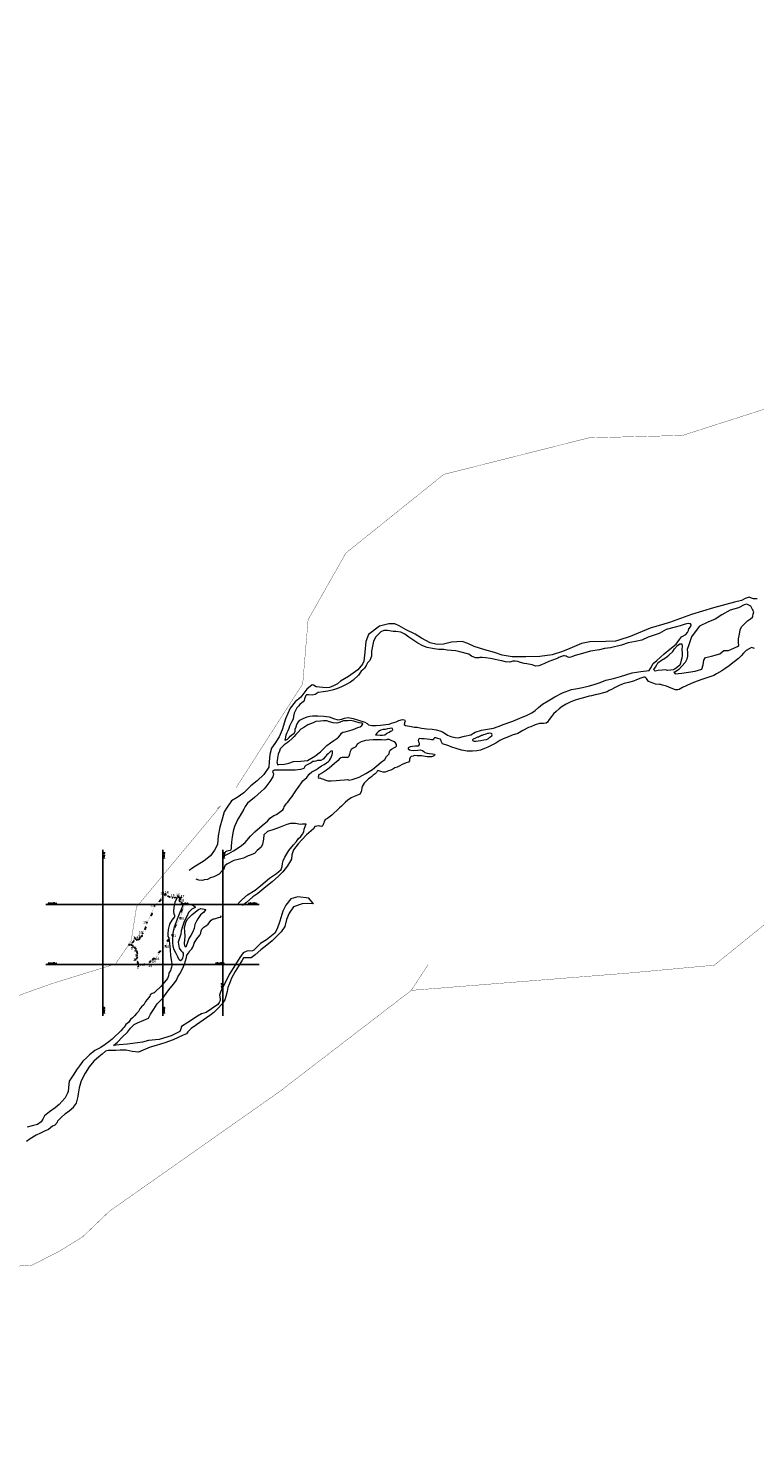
# Model space of a CAD drawing. Header units: metres. Extents: x 222609 to 404409, y 8547781 to 8795234.
# Tile 5 of 39: x 357576 to 358786, y 8548782 to 8551160. Entities that reach past the tile are written whole.
import ezdxf
from ezdxf.enums import TextEntityAlignment as Align

# ---------------------------------------------------------------- set-up
doc = ezdxf.new("R2010")
doc.units = ezdxf.units.M
doc.layers.add('01. RIO', color=7, linetype='Continuous', lineweight=5, true_color=0x2776bb)
for name, color, linetype in [('DISTANCIA', 7, 'Continuous'), ('T-GRILLA', 9, 'Continuous'), ('T-TEXTO COORD', 7, 'Continuous'), ('VERTICES', 244, 'Continuous')]:
    doc.layers.add(name, color=color, linetype=linetype)
doc.layers.add('LIMITES CONTRUCTIVO', color=40, linetype='Continuous', true_color=0xffbf00)
doc.layers.add('PREDIOS INSCRITOS EN LA BASE GRAFICA REGISTRAL (HUAURA) NOMBRE', color=7, linetype='Continuous', true_color=0xfffff0)
doc.styles.add('Coord_texto', font='romans.shx', dxfattribs={"height": 2})
doc.styles.add('ROMANS', font='romans.shx')
doc.styles.add('VERTICES', font='sanssb__.ttf')

# ---------------------------------------------------------------- blocks, each defined once
blk = doc.blocks.new('REIORORI')
at = {"layer": '01. RIO', "color": 152, "lineweight": 15, "true_color": 0x2776bb, "flags": 128}
for points in [[(358790.6, 8550209.8), (358784.5, 8550209.4), (358780.7, 8550210.5), (358777, 8550212.6), (358770.6, 8550210.1), (358764.4, 8550207), (358752.4, 8550204.1), (358717.8, 8550194.4), (358681.1, 8550183.4), (358644.4, 8550170.2), (358612.3, 8550160.7), (358579, 8550146.8), (358559.8, 8550140.5), (358554.1, 8550139.1), (358538.3, 8550138.4), (358511.5, 8550137.7), (358497.5, 8550135.1), (358478.1, 8550126.8), (358466, 8550121.8), (358448.6, 8550116.5), (358428.4, 8550113.5), (358405, 8550113), (358381.8, 8550113.2), (358365.6, 8550115.6), (358352.8, 8550120.3), (358336.4, 8550124.9), (358318.9, 8550130.3), (358308.2, 8550135.3), (358298.5, 8550138.6), (358280.7, 8550137.6), (358267.4, 8550133.9), (358256.8, 8550133.4), (358245.6, 8550136.2), (358230.7, 8550144.3), (358220.4, 8550150.9), (358205.3, 8550157.8), (358193.9, 8550164.7), (358186.3, 8550167.7), (358176.4, 8550168.2), (358161, 8550164.2), (358142.9, 8550150), (358138.4, 8550138.6), (358136.3, 8550120.6), (358134.8, 8550105.6), (358132.9, 8550100.9), (358124.6, 8550091.2), (358109.4, 8550080.3), (358095.9, 8550072.2), (358091, 8550068.2), (358084.3, 8550064.4), (358077.9, 8550062), (358072.2, 8550061.1), (358066.3, 8550062), (358055.4, 8550063), (358050.9, 8550065.8), (358048.6, 8550066.1), (358039.9, 8550059.2), (358030, 8550045.6), (358020.5, 8550038), (358011.8, 8550027.3), (358004.5, 8550009.5), (357998.8, 8549991.2), (357993.8, 8549979.7), (357986.6, 8549968.3), (357980.9, 8549960.7), (357977.9, 8549950), (357977.1, 8549937.9), (357976.4, 8549928.9), (357967.9, 8549916.9), (357956.9, 8549906.5), (357946.3, 8549897.7), (357934.8, 8549886), (357923.8, 8549878.3), (357914.2, 8549873.1), (357907.3, 8549862.3), (357902.3, 8549854.5), (357898.5, 8549842.5), (357894.8, 8549828.8), (357892.2, 8549814.7), (357890.8, 8549800.4), (357886.2, 8549790.8), (357879.1, 8549781.3), (357868.8, 8549772.7), (357850.1, 8549761), (357843.9, 8549756.7)], [(358786.1, 8550127), (358781.1, 8550128.3), (358776.9, 8550126.1), (358772.2, 8550123.3), (358767.7, 8550118.9), (358763.6, 8550114.9), (358759.2, 8550110.3), (358754.5, 8550106.5), (358750, 8550103.1), (358743.7, 8550098.2), (358736.4, 8550092.8), (358731.4, 8550089.7), (358722.8, 8550084.6), (358718.3, 8550082.1), (358714.7, 8550080.6), (358708.1, 8550078.7), (358698, 8550075.1), (358690.4, 8550072.6), (358680.2, 8550068.5), (358672.3, 8550064.9), (358665.9, 8550061.9), (358660.4, 8550058.5), (358658.4, 8550058.1), (358654.3, 8550058.2), (358647.1, 8550061), (358639.1, 8550064), (358632.7, 8550066), (358629.3, 8550067.1), (358627.8, 8550066.8), (358620.8, 8550067.3), (358615.5, 8550069.5), (358609.4, 8550072), (358606.1, 8550076.8), (358603.5, 8550078.8), (358601.3, 8550078.8), (358596.4, 8550077.4), (358589.4, 8550074.6), (358584.2, 8550072.6), (358575.9, 8550070.1), (358568.8, 8550068.6), (358561.4, 8550065.7), (358556.8, 8550063.4), (358552.6, 8550061.2), (358547.9, 8550058.6), (358543.6, 8550056.8), (358540.2, 8550054.7), (358534.4, 8550053), (358526.1, 8550050.9), (358520.4, 8550049.7), (358514.2, 8550048), (358510.4, 8550047.2), (358504.8, 8550045.7), (358498.8, 8550044.1), (358492.4, 8550042.5), (358485.6, 8550040.3), (358479, 8550037.5), (358472.1, 8550033.8), (358465.6, 8550030.1), (358460.6, 8550026.3), (358455.4, 8550021.7), (358451.1, 8550017.8), (358447.4, 8550013.4), (358443.7, 8550008.4), (358441.1, 8550004.3), (358439, 8550002.2), (358434.1, 8550002), (358427.7, 8550001.6), (358420.2, 8549999.7), (358413.2, 8549996.5), (358409.2, 8549994.9), (358399.7, 8549989.9), (358391.4, 8549985.3), (358382.1, 8549982.3), (358376, 8549979.8), (358367.1, 8549976.4), (358361.7, 8549973.3), (358354.7, 8549969.3), (358348.2, 8549965.7), (358341.7, 8549962.6), (358336.2, 8549960.2), (358329.5, 8549957.6), (358323, 8549956), (358315.7, 8549955.5), (358307.2, 8549955.8), (358297.7, 8549957.3), (358288.7, 8549959.9), (358281.7, 8549962.3), (358276.5, 8549964.5), (358273.1, 8549965.5), (358265.9, 8549967.9), (358264.6, 8549970), (358263.8, 8549972.2), (358263.1, 8549974.9), (358262.2, 8549976), (358258.3, 8549977.1), (358254.8, 8549977.7), (358252.6, 8549977.8), (358251.3, 8549976.9), (358250.8, 8549975.2), (358250.4, 8549974.6), (358247.6, 8549974.7), (358244.6, 8549975.1), (358240.4, 8549975.7), (358235.3, 8549976.4), (358230.9, 8549976.5), (358228.1, 8549976.6), (358225.8, 8549975.6), (358225.2, 8549973.3), (358226.1, 8549971.3), (358227.3, 8549969), (358227.2, 8549967.1), (358225.2, 8549964.2), (358221, 8549964.2), (358216.1, 8549963.5), (358211.9, 8549963), (358208.8, 8549961.1), (358208.7, 8549959.6), (358210.8, 8549958), (358213, 8549957.2), (358217.5, 8549957), (358224.7, 8549957.2), (358228.5, 8549957.8), (358232.4, 8549956.9), (358235, 8549955), (358236.7, 8549953.3), (358240.6, 8549952.2), (358244.1, 8549951.9), (358249.3, 8549951.3), (358252.6, 8549950.5), (358253.3, 8549949.4), (358252.6, 8549948.3), (358250.7, 8549947.5), (358247.5, 8549946.2), (358243, 8549946.2), (358240.4, 8549946.1), (358237, 8549946.7), (358231.5, 8549948.2), (358227.1, 8549947.9), (358223.9, 8549947.9), (358219.1, 8549948.7), (358217.1, 8549947.5), (358213.5, 8549946.6), (358212, 8549944.9), (358211, 8549942.3), (358210.9, 8549939.7), (358209.4, 8549937.4), (358205.4, 8549936.2), (358198.8, 8549933.3), (358194.8, 8549931.5), (358190.3, 8549929.3), (358186.5, 8549927.9), (358183, 8549925.9), (358179.8, 8549924.3), (358176.2, 8549922.9), (358173.2, 8549921.6), (358170.4, 8549920.6), (358166.8, 8549920.7), (358163.1, 8549922), (358160.1, 8549923.1), (358158.4, 8549923.4), (358156.8, 8549922.4), (358155.8, 8549919.9), (358153.8, 8549917.7), (358150.3, 8549915.6), (358148.1, 8549913.3), (358145.2, 8549911.2), (358142.9, 8549909.8), (358141.3, 8549908.4), (358135.2, 8549902.2), (358132, 8549896.6), (358130.6, 8549888), (358128.1, 8549884.1), (358124.2, 8549882.6), (358118.6, 8549880.4), (358113.8, 8549877.8), (358108.1, 8549874), (358103.9, 8549870.2), (358100.4, 8549866.7), (358097.4, 8549864.1), (358094.1, 8549861.3), (358090.4, 8549857.4), (358084.9, 8549852.4), (358081.7, 8549848.9), (358079.4, 8549847.4), (358076.8, 8549845.6), (358074.4, 8549843.7), (358072.2, 8549842.2), (358070.2, 8549841), (358068.9, 8549839.1), (358068.5, 8549837.2), (358067.8, 8549835), (358066.3, 8549832), (358065.1, 8549830.2), (358062.3, 8549830.6), (358060.8, 8549830.8), (358058.9, 8549831), (358056.6, 8549830.8), (358054.2, 8549830.4), (358053.2, 8549830.4), (358050.9, 8549826), (358047.1, 8549823), (358039.5, 8549816.5), (358031.6, 8549808), (358025.4, 8549801.2), (358017.4, 8549791.3), (358015.1, 8549782.8), (358014.5, 8549775.6), (358007.6, 8549764.4), (357999.8, 8549754.8), (357992.4, 8549747.3), (357982.1, 8549738), (357971.5, 8549729.7), (357957.9, 8549718.5), (357949.6, 8549713.1), (357939.2, 8549703.6), (357932.4, 8549698.4)], [(357925.2, 8549701.6), (357931.3, 8549707.7), (357940.9, 8549716.2), (357953.5, 8549724.1), (357962.9, 8549731.9), (357977.8, 8549744), (357989.1, 8549751.9), (357996.8, 8549758.4), (357999, 8549763.4), (357999.5, 8549768.6), (358000.6, 8549773), (358002.9, 8549779.3), (358010, 8549790.1), (358017.4, 8549799.4), (358022.5, 8549805), (358025.4, 8549809.5), (358029.6, 8549813.3), (358032.5, 8549817.4), (358034.8, 8549821.4), (358035.6, 8549825.5), (358037.1, 8549830), (358038.8, 8549833.9), (358038.8, 8549833.9), (358035.6, 8549834.1), (358031.9, 8549833.8), (358029.4, 8549833.6), (358026.4, 8549834.3), (358021.2, 8549834.9), (358012.7, 8549834.9), (358006.6, 8549833.4), (357995.2, 8549829.2), (357984.7, 8549825.4), (357974.2, 8549822), (357968, 8549816.2), (357967.6, 8549808.8), (357965.9, 8549800.7), (357964, 8549795.7), (357957.2, 8549790.1), (357952.6, 8549784.9), (357945.6, 8549782.1), (357942.2, 8549781.4), (357934.2, 8549777.3), (357925.3, 8549774.9), (357918.3, 8549773.3), (357906.5, 8549767.4), (357903, 8549764.5), (357902.2, 8549761.1), (357900.7, 8549758), (357898.2, 8549755.7), (357893.7, 8549750.9), (357890.5, 8549749), (357884.6, 8549746.3), (357879.2, 8549744.8), (357874.5, 8549741.9), (357868.7, 8549741.5), (357866.1, 8549740.4), (357859.9, 8549740.5), (357855.6, 8549742.3)], [(357823.5, 8549712), (357819.8, 8549703.4), (357817.9, 8549695.3), (357817.5, 8549688.8), (357818.3, 8549684), (357819.1, 8549682.9), (357819.2, 8549679.8), (357817.3, 8549676.9), (357814.6, 8549674.1), (357810.8, 8549667.6), (357808.5, 8549658.2), (357808.1, 8549651.5), (357808.1, 8549646.9), (357809.7, 8549644.6), (357810.2, 8549640.2), (357811.2, 8549634.8), (357812.2, 8549624.4), (357812.5, 8549614.4), (357813.7, 8549608.7), (357814.3, 8549604.3), (357815, 8549601.1), (357815, 8549597.8), (357814.3, 8549595.5), (357813.3, 8549592.6), (357812.4, 8549590.3), (357809.7, 8549585.9), (357809.1, 8549581.5), (357807.4, 8549576.6), (357802.6, 8549570.6), (357796.7, 8549563.4), (357787.6, 8549555.2), (357785.3, 8549553.1), (357782.1, 8549551.6), (357779, 8549549.7), (357777.9, 8549547.2), (357773.5, 8549541.7), (357771.2, 8549538.4), (357767.9, 8549532.9), (357764.5, 8549529.4), (357761.6, 8549526.2), (357759.1, 8549521.6), (357755.8, 8549518.3), (357752.4, 8549514.6), (357749.1, 8549511), (357746.2, 8549508.3), (357742.4, 8549503.3), (357738.2, 8549499.9), (357735.3, 8549495.8), (357733, 8549493.3), (357730.1, 8549489.7), (357725.7, 8549485.8), (357721.1, 8549481), (357715.6, 8549475.9), (357710, 8549471.1), (357703.9, 8549466.7), (357696.3, 8549461.9), (357690, 8549458.2), (357686.3, 8549456.5), (357683.1, 8549454.1), (357677.5, 8549449.7), (357672.9, 8549445.2), (357666.7, 8549438.9), (357661.2, 8549431.4), (357656, 8549424.8), (357651.7, 8549417.4), (357647.1, 8549410.4), (357643.5, 8549405.9), (357642.9, 8549400.4), (357642.4, 8549394.7), (357642.3, 8549388.6), (357640.9, 8549385.5), (357637.1, 8549378), (357631.9, 8549372.1), (357626.8, 8549366.7), (357620.3, 8549361.1), (357611.1, 8549354.6), (357602.5, 8549348), (357600, 8549342.5), (357597.2, 8549337.6), (357591.2, 8549333.6), (357581.9, 8549331.1), (357573.5, 8549328.7)], [(358051.2, 8549701.4), (358043, 8549710.6), (358025.1, 8549712.9), (358012.9, 8549709.6), (358005.1, 8549699.1), (358000, 8549688.8), (357994.8, 8549672.6), (357990.5, 8549659.7), (357986.5, 8549652.5), (357972.7, 8549641.3), (357962.6, 8549634.9), (357951.4, 8549624.2), (357949.1, 8549622.9), (357940, 8549622.6), (357933.8, 8549619.6), (357928.2, 8549611.7), (357920.9, 8549600.1), (357910.2, 8549583.6), (357902.7, 8549567.2), (357896.7, 8549555.9), (357894.5, 8549548.8), (357895.2, 8549542.8), (357895.2, 8549540), (357893.9, 8549537), (357891.3, 8549533.6), (357871.8, 8549520), (357864.3, 8549517.9), (357857.4, 8549514.2), (357841.5, 8549503.5), (357831.2, 8549496.6), (357829.2, 8549491.4), (357828, 8549488.4), (357813.6, 8549481.4), (357793.8, 8549475.3), (357776.2, 8549473.2), (357766.1, 8549470.8), (357741, 8549467.6), (357727.1, 8549466.1), (357717.6, 8549465.1), (357724.2, 8549470.8), (357732.3, 8549478.8), (357741, 8549487.2), (357746.2, 8549493.9), (357752.1, 8549499.9), (357757.4, 8549502.8), (357767.9, 8549507.4), (357775.9, 8549510.5), (357779.3, 8549517.6), (357785, 8549525.8), (357790.4, 8549534.6), (357796.8, 8549541.2), (357801.3, 8549546.4), (357806.5, 8549553.2), (357812.2, 8549560.8), (357817.9, 8549568.1), (357822.8, 8549574.1), (357825, 8549579.8), (357827.9, 8549584.5), (357832.4, 8549592.8), (357835.8, 8549600.5), (357837.7, 8549606.4), (357839.2, 8549612), (357840.1, 8549615.6), (357842.4, 8549618.9), (357845, 8549622.7), (357847.9, 8549626), (357849.9, 8549629.1), (357851, 8549631.8), (357852.2, 8549635.8), (357856.4, 8549642.9), (357861.5, 8549649.1), (357862.9, 8549652.5), (357863.6, 8549656.4), (357864.9, 8549659), (357868.4, 8549662.1), (357871.7, 8549664.4), (357872.7, 8549665.2), (357875.4, 8549667.2), (357878.3, 8549671), (357880.4, 8549674.2), (357884, 8549676.4), (357886, 8549676.5), (357892.8, 8549678.3), (357895.8, 8549679), (357897.4, 8549681)], [(358051.2, 8549701.4), (358041.2, 8549701.7), (358032, 8549701.4), (358017.8, 8549696.3), (358010.3, 8549685.5), (358006.2, 8549675.3), (358002.9, 8549663.4), (357997.1, 8549654.6), (357988.9, 8549646.1), (357982, 8549639.3), (357973.1, 8549632.1), (357962.9, 8549624.8), (357953.7, 8549616.3), (357947.3, 8549611.2), (357934.4, 8549611.2), (357932, 8549607.6), (357926.1, 8549597.6), (357920.5, 8549588.4), (357914.5, 8549577.6), (357910.7, 8549568.2), (357908.4, 8549561.7), (357907.3, 8549555.3), (357905, 8549546.6), (357903.3, 8549541.5), (357898.6, 8549534.6), (357891.1, 8549526.1), (357884.7, 8549520.3), (357878.1, 8549515.2), (357867.3, 8549507.6), (357856.2, 8549499.7), (357846.9, 8549493.3), (357841.6, 8549488), (357839.2, 8549484.4), (357833.7, 8549482.5), (357816.8, 8549474.4), (357803.2, 8549469.7), (357788.7, 8549465.2), (357778.7, 8549462.5), (357759.2, 8549454), (357748.8, 8549455), (357739, 8549457.1), (357728.6, 8549457.1), (357721.3, 8549456.7), (357708.6, 8549456.7), (357704.5, 8549455.4), (357698.6, 8549450.6), (357693, 8549446), (357685.1, 8549439), (357677.2, 8549429.5), (357670.4, 8549419.2), (357664, 8549406.1), (357660.4, 8549394.6), (357658.7, 8549384.6), (357658.3, 8549380.8), (357658.5, 8549379.9)], [(357619.8, 8549332.4), (357624.3, 8549337.3), (357625.1, 8549339.3), (357629.6, 8549344.3), (357637.8, 8549351.7), (357643.7, 8549356.3), (357651, 8549362.3), (357656.1, 8549369), (357658.5, 8549379.9)], [(357619.8, 8549332.4), (357615.7, 8549330.4), (357609.3, 8549325.1), (357602.8, 8549322.2), (357595.8, 8549319.1), (357588.8, 8549315.5), (357578.8, 8549309.6), (357572.8, 8549305.2)]]:
    blk.add_lwpolyline(points, dxfattribs=at)
for points in [[(358783.9, 8550184), (358784.6, 8550187.8), (358782.7, 8550192), (358779.8, 8550197.3), (358773.1, 8550200.9), (358768.8, 8550199.5), (358759.2, 8550194.9), (358745.6, 8550190.7), (358731.3, 8550183), (358720.2, 8550175.5), (358708, 8550170.7), (358694.2, 8550164.2), (358687.2, 8550154.4), (358680.8, 8550146.2), (358677.2, 8550134.4), (358673.7, 8550125.2), (358674.5, 8550120.5), (358674.5, 8550114.3), (358673.2, 8550108.8), (358670.3, 8550103.5), (358665, 8550097.3), (358659.9, 8550092), (358654.1, 8550088.1), (358651.6, 8550087.4), (358653.8, 8550084.6), (358664.7, 8550086), (358686.9, 8550089.2), (358698.2, 8550092.3), (358700.5, 8550099.8), (358701.8, 8550107.5), (358704.5, 8550111.7), (358714.4, 8550114.2), (358728.1, 8550118.1), (358734.8, 8550123.7), (358742.4, 8550123.7), (358757.9, 8550130), (358759.8, 8550131.9), (358759.2, 8550136.8), (358759.2, 8550142.8), (358760.8, 8550150.5), (358762.3, 8550158.1), (358764.5, 8550162.9), (358774.4, 8550173.2), (358779.4, 8550176.3), (358782.4, 8550179.3), (358783.3, 8550180.9)], [(358676.7, 8550159.5), (358679.7, 8550163.5), (358680.5, 8550166.1), (358679.1, 8550168), (358676.1, 8550168.6), (358670.6, 8550167.4), (358662.1, 8550164.7), (358653.6, 8550162.2), (358639, 8550158.4), (358627.3, 8550151.9), (358608.9, 8550145.9), (358598.4, 8550141), (358587.9, 8550138.6), (358575.4, 8550136.2), (358564.4, 8550132.4), (358546.2, 8550128), (358535.7, 8550127), (358527.5, 8550124.9), (358512.7, 8550122.3), (358499.1, 8550118.3), (358486.8, 8550115), (358482.8, 8550113.3), (358479.8, 8550112.2), (358476.8, 8550111.9), (358474, 8550112.7), (358472, 8550114.2), (358469.4, 8550114.9), (358467.4, 8550114.8), (358464.2, 8550113.7), (358460, 8550111.9), (358458.1, 8550110.8), (358455.3, 8550109.9), (358443.4, 8550105), (358436, 8550102.1), (358431.1, 8550099.8), (358426.3, 8550098.2), (358421.7, 8550097.5), (358415.5, 8550099.5), (358406.4, 8550101.2), (358401.8, 8550102.1), (358396.2, 8550103.5), (358391.5, 8550105.3), (358386.8, 8550105.9), (358383, 8550105.5), (358378.2, 8550104), (358371.2, 8550104.8), (358364.7, 8550106.3), (358358.9, 8550107.6), (358353.6, 8550108.4), (358346, 8550110), (358337.7, 8550111.4), (358332.1, 8550112), (358328.4, 8550112), (358326.6, 8550111.1), (358321, 8550111.1), (358314.1, 8550114.2), (358310.1, 8550117.6), (358294.7, 8550121.1), (358288.3, 8550122.9), (358274, 8550123.8), (358268.1, 8550125), (358259.8, 8550125.4), (358252, 8550126.2), (358240.4, 8550128.4), (358233.3, 8550131.5), (358225, 8550135.7), (358210, 8550145.5), (358203.2, 8550150.7), (358196.3, 8550154.2), (358188.2, 8550155), (358183.8, 8550155.4), (358174.3, 8550156.9), (358168.3, 8550156.7), (358163, 8550154.9), (358158.6, 8550150.1), (358154.6, 8550146.2), (358150.9, 8550138.8), (358149.4, 8550130.5), (358147.8, 8550122.3), (358147.5, 8550113.9), (358144.6, 8550106.7), (358141.1, 8550103.1), (358138.9, 8550098.7), (358136.2, 8550093.9), (358133.4, 8550091.4), (358130.6, 8550088.9), (358126, 8550082.2), (358117.2, 8550074.1), (358112.6, 8550071), (358105.5, 8550067.1), (358097.9, 8550063.2), (358091.1, 8550060.1), (358084.2, 8550057.9), (358075, 8550055.7), (358067.2, 8550054.4), (358058.6, 8550053.4), (358053.9, 8550050.3), (358048.5, 8550049.1), (358042.6, 8550049.5), (358039.4, 8550049.7), (358038.3, 8550048.4), (358037, 8550045.7), (358036.2, 8550043.2), (358035.3, 8550040.3), (358033.5, 8550038.2), (358032.3, 8550036.7), (358028.4, 8550033.4), (358026.1, 8550030.9), (358023.4, 8550028.2), (358021, 8550023.6), (358018.7, 8550019.3), (358017.7, 8550013.8), (358016.8, 8550008.8), (358014.8, 8550004.9), (358012.4, 8550000.8), (358011, 8549997.5), (358009.8, 8549993.6), (358008, 8549989.6), (358006.4, 8549986.4), (358005.1, 8549982.3), (358003.5, 8549976.4), (358003.1, 8549974.7), (358003.6, 8549974.1), (358005.3, 8549974.4), (358007.4, 8549975.7), (358010.3, 8549978.3), (358012.3, 8549981), (358016.8, 8549984.5), (358018.7, 8549985.1), (358020.2, 8549988.9), (358020.5, 8549992.2), (358022.1, 8549996.3), (358023.3, 8550000.2), (358025.7, 8550004.5), (358028.2, 8550007.3), (358033.8, 8550010.2), (358040.4, 8550013), (358044.8, 8550014.1), (358049.3, 8550014.4), (358054.7, 8550014.5), (358058.4, 8550014.4), (358068, 8550014), (358077, 8550013.1), (358084.4, 8550010), (358091.7, 8550008.1), (358098.1, 8550009.2), (358102.6, 8550010.9), (358108.6, 8550011.7), (358116.9, 8550010.3), (358124.5, 8550008.1), (358136.3, 8550004.3), (358140.5, 8550001.9), (358142.6, 8549999.8), (358148.4, 8549998.7), (358155.5, 8549998.5), (358162.7, 8549999.3), (358171.7, 8550000.4), (358177.1, 8550001), (358181.2, 8550002.6), (358188.9, 8550004.5), (358193, 8550006.6), (358199.5, 8550008.4), (358202.8, 8550008), (358203.5, 8550005.5), (358202.7, 8550002.9), (358202.1, 8550000.4), (358204.4, 8549998.7), (358211.1, 8549997.6), (358219.1, 8549995.8), (358224, 8549995.5), (358230.7, 8549994.3), (358240.1, 8549993.2), (358248.9, 8549992.4), (358255.6, 8549991.1), (358261.4, 8549989.7), (358265.8, 8549987.9), (358270.6, 8549984.9), (358274.4, 8549982.5), (358279.9, 8549980.2), (358287.2, 8549978.5), (358292.2, 8549978.2), (358302.6, 8549980.8), (358313, 8549983.2), (358320.3, 8549987.4), (358330.8, 8549990.5), (358341.1, 8549992.2), (358350.7, 8549994), (358358.8, 8549997.1), (358368.7, 8550000.8), (358383.1, 8550005.9), (358395.1, 8550010.6), (358406.8, 8550015.9), (358414.9, 8550019.8), (358420.2, 8550023.4), (358426, 8550028.7), (358432.7, 8550033.9), (358442.3, 8550039.7), (358453.1, 8550046.5), (358466.2, 8550053.1), (358481.2, 8550058.7), (358490.7, 8550060.1), (358499.5, 8550061.6), (358510.9, 8550064.5), (358520.4, 8550067.4), (358528.6, 8550070.1), (358538.4, 8550073.9), (358550.8, 8550077.1), (358562.9, 8550080.3), (358581.9, 8550086.2), (358596.7, 8550088.6), (358610.4, 8550090.2), (358613.3, 8550094.5), (358617.1, 8550102), (358623, 8550107.1), (358635.4, 8550117.9), (358644.8, 8550126), (358655.2, 8550134.3), (358660.7, 8550141.9), (358664.5, 8550146.5), (358671.3, 8550150.2), (358674.2, 8550153.5), (358676.2, 8550156.9)], [(358618.4, 8550092), (358620.7, 8550095.8), (358623.2, 8550099.9), (358624.9, 8550102.7), (358631.1, 8550107.4), (358637.6, 8550111.4), (358643.3, 8550115.7), (358649.7, 8550121.7), (358652.9, 8550126.5), (358657.9, 8550132.1), (358661.7, 8550134.4), (358664.7, 8550134.5), (358665.3, 8550131), (358664.6, 8550125.4), (358665.4, 8550119.2), (358665.4, 8550115.2), (358665.1, 8550110.8), (358663.5, 8550107.5), (358662.7, 8550102.5), (358661.5, 8550099), (358655.5, 8550094.2), (358652.8, 8550092.3), (358650.4, 8550091.5), (358645.7, 8550090.5), (358641, 8550090.3), (358637.8, 8550091.1), (358632.1, 8550091), (358625.2, 8550090.2), (358620.4, 8550089), (358619.2, 8550090.1), (358618.6, 8550090.9)], [(357990.3, 8549935.5), (357991.2, 8549933), (357992.6, 8549933.3), (358002.6, 8549934.1), (358009.6, 8549935.6), (358017.7, 8549938.6), (358030.1, 8549939.2), (358040.7, 8549940.2), (358052.9, 8549947.3), (358062.6, 8549954.6), (358068.9, 8549960.6), (358073.1, 8549964.9), (358079.5, 8549969.5), (358084.7, 8549973.7), (358090.1, 8549976.9), (358092.8, 8549979.2), (358095.8, 8549982.8), (358097.4, 8549985.6), (358099.7, 8549987.6), (358103.5, 8549988.2), (358111.7, 8549990.2), (358116.9, 8549991.6), (358124.6, 8549995), (358128.8, 8549996.3), (358131.6, 8549998.4), (358133.1, 8550001.3), (358131.6, 8550002.6), (358127.3, 8550003.1), (358120, 8550005), (358113.2, 8550006.6), (358107.6, 8550006.3), (358101.2, 8550006.4), (358094, 8550003.4), (358090, 8550002.5), (358083.9, 8550003.2), (358077.8, 8550004.8), (358073.4, 8550006.4), (358067.8, 8550006.4), (358062.6, 8550005.9), (358054.7, 8550005), (358050.6, 8550002.9), (358041.5, 8549999.7), (358035.1, 8549995.2), (358030.1, 8549992.6), (358025.2, 8549987.5), (358021.7, 8549983.3), (358018.5, 8549980.1), (358015, 8549976.4), (358009.7, 8549972), (358007.2, 8549969.7), (358002, 8549966.3), (357995.4, 8549959.4), (357994.1, 8549955.5), (357992, 8549950.8), (357990.7, 8549944), (357990.4, 8549939.8), (357989.9, 8549937.5)], [(358162, 8549990.2), (358159.1, 8549988.3), (358156.6, 8549985.5), (358154.8, 8549983.7), (358154.5, 8549982.8), (358157.1, 8549982.8), (358162, 8549982.4), (358165.7, 8549982.3), (358169.8, 8549982.7), (358172.5, 8549984.9), (358177, 8549987.5), (358179.5, 8549989.1), (358181.3, 8549989.7), (358183.1, 8549991.2), (358182.6, 8549993.4), (358181.2, 8549994), (358178, 8549993.7), (358174.1, 8549992.8), (358170.2, 8549992.1), (358166.8, 8549992), (358163.3, 8549990.9)], [(358172.3, 8549974.6), (358168.8, 8549974.1), (358164.5, 8549974.4), (358158.1, 8549974.7), (358150.3, 8549974.5), (358143.9, 8549974.2), (358137.6, 8549973.4), (358130.6, 8549971.4), (358124.1, 8549967.9), (358122.9, 8549965.7), (358121.6, 8549963.1), (358117.2, 8549960.8), (358113.9, 8549958.6), (358111.9, 8549955.1), (358111.2, 8549950.5), (358110.1, 8549946.9), (358108.1, 8549945.2), (358101.3, 8549944.9), (358098.9, 8549945.3), (358096.6, 8549944.6), (358093.9, 8549942.2), (358092, 8549940), (358088.6, 8549937.4), (358085.7, 8549934.9), (358081.6, 8549931), (358077.2, 8549927.6), (358072.8, 8549924.3), (358066, 8549919.7), (358060.8, 8549917), (358059.2, 8549916), (358059.2, 8549914.3), (358058.9, 8549912.2), (358059.3, 8549910.9), (358061.3, 8549911.2), (358064, 8549910.2), (358067.7, 8549908.8), (358070, 8549907.7), (358075, 8549906.5), (358080.2, 8549906), (358088.5, 8549906.9), (358094.8, 8549907.2), (358102.4, 8549908), (358108.2, 8549908.4), (358110.6, 8549907.6), (358115.4, 8549908.7), (358120.2, 8549910.3), (358127.2, 8549912.4), (358138.3, 8549918.4), (358149.1, 8549925.3), (358156.5, 8549931.5), (358163.9, 8549937.3), (358169.9, 8549941.9), (358172.9, 8549946.8), (358176.8, 8549951.3), (358177.8, 8549955.1), (358178.7, 8549957.2), (358181, 8549958.8), (358186.1, 8549961.8), (358188.1, 8549963), (358189.1, 8549964.1), (358189.3, 8549965.6), (358189.2, 8549967), (358187.7, 8549969.8), (358185.5, 8549971.2), (358183.4, 8549972.6), (358181.6, 8549973.2), (358179.2, 8549974.1), (358177.3, 8549974.9), (358175, 8549975.3), (358173.5, 8549975)], [(358318.4, 8549976.3), (358317.1, 8549975.6), (358316.2, 8549974.8), (358316.2, 8549973.8), (358316.9, 8549973), (358319, 8549972.3), (358321.7, 8549972.2), (358325.3, 8549972.7), (358329.8, 8549973.7), (358335, 8549974.5), (358339.2, 8549975.1), (358342.8, 8549977), (358345.1, 8549978.9), (358346.3, 8549980.2), (358348.1, 8549981.5), (358348.7, 8549982.7), (358348.3, 8549984.7), (358347.1, 8549985.4), (358344.9, 8549985.6), (358342.8, 8549985.3), (358341.2, 8549985), (358338.2, 8549984.1), (358336.4, 8549983.6), (358334.4, 8549982.8), (358332.2, 8549982.1), (358330.9, 8549981.6), (358329.3, 8549981), (358327.4, 8549980.3), (358325.7, 8549979.3), (358324.3, 8549978.9), (358322.3, 8549978.2), (358320.9, 8549977.5), (358319.7, 8549976.9)], [(358070.4, 8549946.3), (358066.8, 8549942.6), (358063.4, 8549940.4), (358059.5, 8549940.3), (358057.5, 8549940.4), (358054.8, 8549939.3), (358051.9, 8549938.4), (358050.1, 8549938.3), (358046.8, 8549936.1), (358042.6, 8549933.9), (358038, 8549932.1), (358036.1, 8549929.5), (358035.2, 8549927.6), (358033.3, 8549926.5), (358029.2, 8549925.3), (358020.2, 8549924.2), (358007.9, 8549924.3), (357998, 8549924.2), (357990, 8549924), (357985.9, 8549924.1), (357982.5, 8549921.9), (357984.4, 8549917.7), (357983.4, 8549912.9), (357978, 8549905.1), (357971.3, 8549896.2), (357968.9, 8549892.9), (357963.6, 8549888.7), (357952.4, 8549878.6), (357940.8, 8549868.8), (357936.8, 8549863.7), (357934.8, 8549858.9), (357928.7, 8549848.5), (357924.8, 8549842.4), (357921.8, 8549836.3), (357919.4, 8549830.1), (357917.2, 8549822.2), (357915.5, 8549813.2), (357914.3, 8549803.8), (357913.6, 8549797), (357913.6, 8549793.1), (357913.1, 8549791.2), (357911.8, 8549790), (357909.2, 8549789.4), (357906.5, 8549789.3), (357904.1, 8549787.7), (357902.4, 8549784.7), (357902.2, 8549782.5), (357903.3, 8549781.7), (357910.1, 8549785.3), (357917.8, 8549789.8), (357927.1, 8549795.8), (357931, 8549798.3), (357936.8, 8549803.7), (357946, 8549813.9), (357953.2, 8549821.3), (357961.4, 8549828.5), (357968.5, 8549834.5), (357974.1, 8549838.9), (357976.8, 8549842.1), (357978.2, 8549843.8), (357980.8, 8549845.8), (357984.8, 8549848.3), (357989.1, 8549850.3), (357993.5, 8549853.3), (357996.1, 8549855.1), (357999.6, 8549857.9), (358000.9, 8549859.7), (358001.7, 8549860.9), (358002.3, 8549862.9), (358004.1, 8549866), (358005.8, 8549868.6), (358007.5, 8549870.4), (358009.9, 8549873.2), (358012.1, 8549876), (358015.3, 8549880.3), (358019.5, 8549886.5), (358023.7, 8549892.9), (358025.7, 8549895.8), (358032, 8549904.5), (358033.3, 8549906.5), (358039.8, 8549912.1), (358044, 8549917.6), (358048.3, 8549921.4), (358055.8, 8549925), (358058.5, 8549927.6), (358064.5, 8549931.3), (358068.6, 8549933.4), (358072.6, 8549936.1), (358076.1, 8549938.5), (358077.8, 8549940.1), (358079.1, 8549943), (358080.9, 8549946.9), (358082.1, 8549949.8), (358082.6, 8549952.5), (358082.6, 8549954.7), (358081.8, 8549956.1), (358079.8, 8549955.6), (358077.7, 8549953.6), (358075.5, 8549951.5), (358073, 8549949.5), (358071.3, 8549947.2)], [(357848.1, 8549692.3), (357842.7, 8549686.9), (357839.7, 8549680.1), (357836.3, 8549673.8), (357834.9, 8549670.1), (357832.8, 8549663.4), (357830.3, 8549656.2), (357829.7, 8549650.8), (357825.4, 8549637.5), (357826.9, 8549627.3), (357829.7, 8549623.3), (357832.5, 8549620.8), (357833.7, 8549619.1), (357833.7, 8549614.9), (357832.8, 8549610.6), (357831.5, 8549608), (357829.4, 8549606.5), (357827.2, 8549608), (357824.9, 8549612.8), (357822.1, 8549618.5), (357819, 8549624.5), (357817.3, 8549629.9), (357816.7, 8549637), (357816.7, 8549644.3), (357817, 8549652.1), (357819.3, 8549663.1), (357825.4, 8549679), (357828.5, 8549687.2), (357831.1, 8549692.6), (357833.2, 8549698), (357834.8, 8549701.6), (357835.9, 8549702.3), (357838, 8549702.5), (357840.7, 8549702), (357847.1, 8549699.9), (357851.3, 8549697.9), (357853.6, 8549696.5), (357853.9, 8549694.9)], [(357871.7, 8549691.8), (357867.4, 8549687), (357862.4, 8549682.9), (357858.2, 8549676.2), (357855.8, 8549672.2), (357853.2, 8549667), (357852.2, 8549659.9), (357849.1, 8549653.4), (357846.4, 8549648.5), (357843.3, 8549643.2), (357841.3, 8549638.6), (357837.9, 8549629), (357836.5, 8549630.6), (357835.7, 8549635.6), (357836.3, 8549640.7), (357837.1, 8549646.9), (357836.5, 8549655.2), (357836, 8549661.9), (357837.9, 8549669.9), (357840.6, 8549675.3), (357848.7, 8549683.6), (357853.6, 8549687.5), (357857, 8549690), (357859.5, 8549692), (357862.9, 8549693.4)]]:
    blk.add_lwpolyline(points, close=True, dxfattribs=at)

msp = doc.modelspace()

# ---------------------------------------------------------------- linework, layer by layer
at = {"layer": 'LIMITES CONTRUCTIVO', "ltscale": 30, "const_width": 0.25, "flags": 128}
msp.add_lwpolyline([(357759.2, 8549597.3), (357754.7, 8549608.3), (357756.8, 8549615.5), (357755.2, 8549624), (357750.5, 8549629.2), (357745.1, 8549633.1), (357753.7, 8549644.3), (357757.6, 8549641.6), (357761.5, 8549645), (357766.1, 8549651.9), (357773.5, 8549670), (357786.4, 8549697.7), (357802.5, 8549717.2), (357804.2, 8549717.5), (357816.1, 8549711.5), (357825, 8549714), (357830.5, 8549711.6), (357827.9, 8549705.6), (357836.7, 8549701.2), (357828.5, 8549677.8), (357815.2, 8549649.3), (357804.2, 8549631.1), (357786.6, 8549609.4), (357782.7, 8549608.1), (357776.8, 8549600.3)], close=True, dxfattribs=at)
at = {"layer": 'PREDIOS INSCRITOS EN LA BASE GRAFICA REGISTRAL (HUAURA) NOMBRE', "color": 5, "true_color": 0x0000ff, "const_width": 0.5}
for points in [[(361779, 8551160), (361542, 8551126), (361343, 8551080), (361172, 8551085), (360899, 8551008), (360663, 8550967), (360325, 8551013), (360136, 8550947), (359950, 8550898), (359798, 8550884), (359665, 8550803), (359476, 8550736), (359373, 8550732), (359228, 8550687), (358984, 8550584), (358666, 8550482), (358510, 8550478), (358268, 8550417), (358105, 8550286), (358042, 8550175), (358033, 8550068), (357922, 8549895)], [(361829, 8550679), (361419, 8550504), (361178, 8550314), (360957, 8550226), (360522, 8550249), (360225, 8550170), (359992, 8550061), (359694, 8550058), (359343, 8549997), (359233, 8549920), (359081, 8549857), (358923, 8549764), (358719, 8549599), (358578, 8549586)], [(356208, 8549082), (356424, 8549093), (356424, 8549093), (356800, 8549250), (356963, 8549297), (357106, 8549296), (357169, 8549306), (357212, 8549309), (357275, 8549320), (357422, 8549397), (357434, 8549459), (357461, 8549492), (357497, 8549534), (357553, 8549546), (357614, 8549568), (357669, 8549585), (357721, 8549601), (357747, 8549639), (357756, 8549696), (357896, 8549864), (357890, 8549860)], [(356208, 8549082), (356424, 8549093), (356424, 8549093), (356800, 8549250), (356963, 8549297), (357106, 8549296), (357169, 8549306), (357212, 8549309), (357275, 8549320), (357422, 8549397), (357434, 8549459), (357461, 8549492), (357497, 8549534), (357553, 8549546), (357614, 8549568), (357669, 8549585), (357721, 8549601), (357747, 8549639), (357756, 8549696), (357896, 8549864), (357890, 8549860)], [(356336, 8548782), (356388, 8548782), (356443, 8548794), (356492, 8548793), (356558, 8548803), (356590, 8548818), (356820, 8548882), (357046, 8548911), (357231, 8548932), (357289, 8548994), (357325, 8549002), (357383, 8549021), (357440, 8549051), (357492, 8549069), (357539, 8549096), (357582, 8549099), (357627, 8549122), (357666, 8549146), (357711, 8549189), (357994, 8549388), (358214, 8549557), (358242, 8549600)], [(358214, 8549557), (358578, 8549586)]]:
    msp.add_lwpolyline(points, dxfattribs=at)
at = {"layer": 'T-GRILLA', "transparency": 33554623}
for p, q in [((357700, 8549791.5), (357700, 8549514.5)), ((357800, 8549791.5), (357800, 8549514.5)), ((357900, 8549791.5), (357900, 8549514.5)), ((357960.3, 8549700), (357604.8, 8549700)), ((357960.3, 8549700), (357604.8, 8549700)), ((357960.3, 8549600), (357604.8, 8549600))]:
    msp.add_line(p, q, dxfattribs=at)
at = {"layer": 'VERTICES', "color": 0}
for centre in [(357802.5, 8549717.2), (357804.2, 8549717.5), (357816.1, 8549711.5), (357825, 8549714), (357830.5, 8549711.6), (357786.4, 8549697.7), (357827.9, 8549705.6), (357836.7, 8549701.2), (357773.5, 8549670), (357828.5, 8549677.8), (357753.7, 8549644.3), (357757.6, 8549641.6), (357761.5, 8549645), (357766.1, 8549651.9), (357815.2, 8549649.3), (357745.1, 8549633.1), (357750.5, 8549629.2), (357755.2, 8549624), (357756.8, 8549615.5), (357804.2, 8549631.1), (357754.7, 8549608.3), (357759.2, 8549597.3), (357776.8, 8549600.3), (357782.7, 8549608.1), (357786.6, 8549609.4)]:
    msp.add_circle(centre, 0.4, dxfattribs=at)

# ---------------------------------------------------------------- block references
msp.add_blockref('REIORORI', (0, 0))

# ---------------------------------------------------------------- texts
at = {"layer": 'DISTANCIA', "color": 0, "style": 'ROMANS'}
for s, rotation, p in [('25.30', 50.4286, (357795.4, 8549706.6)), ('1.75', 11.448, (357803.9, 8549715.9)), ('13.28', 333.2519, (357809.6, 8549713.4)), ('9.31', 15.3209, (357820.9, 8549711.6)), ('6.00', 336.4804, (357827.1, 8549712)), ('6.59', 66.4804, (357827.9, 8549708.1)), ('30.50', 65.0103, (357781, 8549683.3)), ('24.76', 70.8457, (357831.4, 8549689.9)), ('9.80', 333.2519, (357831.7, 8549702.2)), ('19.63', 67.8526, (357770.9, 8549660.5)), ('31.43', 64.9935, (357820.8, 8549664.1)), ('14.06', 52.7573, (357750.4, 8549637.9)), ('4.72', 326.3055, (357754.9, 8549641.9)), ('5.20', 40.5502, (357760.4, 8549642.4)), ('8.21', 56.3639, (357764.8, 8549647.7)), ('21.24', 58.6776, (357808.7, 8549640.9)), ('6.64', 324.4081, (357748.6, 8549632.2)), ('6.97', 311.5912, (357753.8, 8549627.4)), ('8.68', 280.8361, (357757.2, 8549620)), ('27.99', 50.9792, (357794.4, 8549621.1)), ('7.49', 73.5874, (357756.9, 8549611.5)), ('11.83', 292.4943, (357758.1, 8549603.3)), ('17.80', 9.4592, (357767.8, 8549600)), ('9.84', 52.5955, (357778.8, 8549604.9)), ('4.05', 18.7984, (357784.3, 8549609.9))]:
    msp.add_text(s, height=1.25, rotation=rotation, dxfattribs=at).set_placement(p, align=Align.MIDDLE)
at = {"layer": 'T-TEXTO COORD', "transparency": 33554623, "style": 'Coord_texto'}
for s, p in [('357 700 E', (357700.8, 8549787.5)), ('357 800 E', (357800.8, 8549787.5)), ('357 900 E', (357900.8, 8549787.5))]:
    msp.add_text(s, height=1.5, rotation=270, dxfattribs=at).set_placement(p, align=Align.BOTTOM_LEFT)
for s, p in [('8 549 700 N', (357608.8, 8549700.8)), ('8 549 700 N', (357608.8, 8549700.8)), ('8 549 600 N', (357608.8, 8549600.8))]:
    msp.add_text(s, height=1.5, dxfattribs=at).set_placement(p, align=Align.BOTTOM_LEFT)
for s, p in [('8 549 700 N', (357956.3, 8549700.8)), ('8 549 700 N', (357956.3, 8549700.8)), ('8 549 600 N', (357901.5, 8549600.8))]:
    msp.add_text(s, height=1.5, dxfattribs=at).set_placement(p, align=Align.BOTTOM_RIGHT)
for s, p in [('357 900 E', (357896.9, 8549558)), ('357 700 E', (357700.8, 8549518.5)), ('357 800 E', (357800.8, 8549518.5))]:
    msp.add_text(s, height=1.5, rotation=270, dxfattribs=at).set_placement(p, align=Align.BOTTOM_RIGHT)
at = {"layer": 'VERTICES', "color": 0, "style": 'VERTICES'}
for s, p in [('13', (357799, 8549719.1)), ('14', (357806.2, 8549720.4)), ('15', (357816.3, 8549714.8)), ('16', (357825.2, 8549716.4)), ('18', (357832.2, 8549706.9)), ('17', (357832.6, 8549714.1)), ('12', (357782.2, 8549698.9)), ('19', (357839.3, 8549702)), ('11', (357770.2, 8549670.9)), ('20', (357832, 8549676.9)), ('7', (357752, 8549645.1)), ('8', (357757.4, 8549644.8)), ('9', (357760.7, 8549648.3)), ('10', (357762.9, 8549654.1)), ('21', (357818.7, 8549648.2)), ('6', (357742.9, 8549632.7)), ('5', (357748.2, 8549627.1)), ('4', (357753.2, 8549623)), ('3', (357754.6, 8549615.6)), ('22', (357807.5, 8549629.8)), ('2', (357752.4, 8549608.2)), ('1', (357758.1, 8549595.4)), ('25', (357779, 8549597.7)), ('24', (357785, 8549605.4)), ('23', (357790.9, 8549609.4))]:
    msp.add_text(s, height=4, dxfattribs=at).set_placement(p, align=Align.MIDDLE)

doc.saveas('drawing.dxf')
